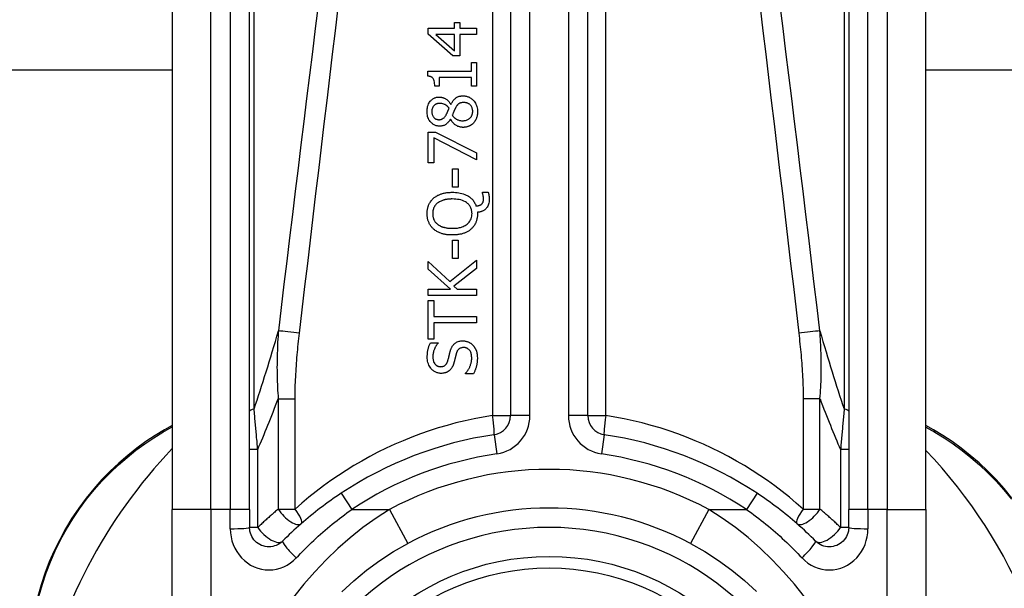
# Model space of a CAD drawing. Header units: inches. Extents: x 17 to 570, y 51 to 268.
# Tile 144 of 256: x 80.783 to 81.786, y 178.083 to 178.661. Entities that reach past the tile are written whole.
import ezdxf

# ---------------------------------------------------------------- set-up
doc = ezdxf.new("R2010")
doc.units = ezdxf.units.IN
doc.header["$MEASUREMENT"] = 0
doc.layers.add('Visible Edges(ANSI)', color=7, linetype='Continuous', lineweight=25)
doc.layers.add('Visible Tangent Edges(ANSI)', color=7, linetype='Continuous', lineweight=25)

msp = doc.modelspace()

# ---------------------------------------------------------------- linework, layer by layer
at = {"layer": 'Visible Edges(ANSI)'}
for p, q in [((81.2827, 178.9103), (81.2827, 178.2583)), ((81.3614, 178.2583), (81.3614, 178.9103)), ((80.9382, 178.8119), (80.9382, 178.1628)), ((81.0169, 178.1628), (81.0169, 178.8119)), ((81.6272, 178.8119), (81.6272, 178.1628)), ((81.7059, 178.1628), (81.7059, 178.8119)), ((81.1988, 178.6466), (81.1988, 178.6526)), ((81.1988, 178.6526), (81.2258, 178.6526)), ((81.2258, 178.6526), (81.2258, 178.6585)), ((81.2258, 178.6585), (81.2311, 178.6585)), ((81.2311, 178.6585), (81.2311, 178.6526)), ((81.2311, 178.6526), (81.248, 178.6526)), ((81.248, 178.6526), (81.248, 178.6463)), ((81.2241, 178.6246), (81.1988, 178.6466)), ((81.2258, 178.6463), (81.2066, 178.6463)), ((81.2066, 178.6463), (81.2258, 178.6297)), ((81.2258, 178.6297), (81.2258, 178.6463)), ((81.2311, 178.6463), (81.2311, 178.6246)), ((81.248, 178.6463), (81.2311, 178.6463)), ((81.2311, 178.6246), (81.2241, 178.6246)), ((81.243, 178.609), (81.243, 178.6178)), ((81.243, 178.6178), (81.248, 178.6178)), ((81.248, 178.6178), (81.248, 178.5938)), ((80.9382, 178.6101), (78.0055, 178.6101)), ((81.1986, 178.6039), (81.1986, 178.609)), ((81.1986, 178.609), (81.243, 178.609)), ((81.21, 178.6027), (81.21, 178.5938)), ((81.243, 178.6027), (81.21, 178.6027)), ((81.243, 178.5938), (81.243, 178.6027)), ((106.5897, 178.6101), (81.7059, 178.6101)), ((81.21, 178.5938), (81.2055, 178.5938)), ((81.248, 178.5938), (81.243, 178.5938)), ((81.2218, 178.5751), (81.222, 178.5751)), ((81.2217, 178.5601), (81.2215, 178.5601)), ((81.1988, 178.5157), (81.1988, 178.5469)), ((81.1988, 178.5469), (81.2062, 178.5469)), ((81.2046, 178.5411), (81.2046, 178.5157)), ((81.248, 178.5186), (81.2046, 178.5411)), ((81.2062, 178.5469), (81.248, 178.5257)), ((81.248, 178.5257), (81.248, 178.5186)), ((81.2046, 178.5157), (81.1988, 178.5157)), ((81.2235, 178.4909), (81.2235, 178.5095)), ((81.2235, 178.5095), (81.2295, 178.5095)), ((81.2295, 178.5095), (81.2295, 178.4909)), ((81.2295, 178.4909), (81.2235, 178.4909)), ((81.2541, 178.485), (81.2541, 178.4859)), ((81.2541, 178.4859), (81.26, 178.4859)), ((81.249, 178.4654), (81.249, 178.4639)), ((81.2235, 178.4184), (81.2235, 178.437)), ((81.2235, 178.437), (81.2295, 178.437)), ((81.2295, 178.437), (81.2295, 178.4184)), ((81.1988, 178.4073), (81.1988, 178.4153)), ((81.1988, 178.4153), (81.2208, 178.3949)), ((81.2208, 178.3949), (81.248, 178.4165)), ((81.2295, 178.4184), (81.2235, 178.4184)), ((81.248, 178.4165), (81.248, 178.408)), ((81.2214, 178.3871), (81.1988, 178.4073)), ((81.248, 178.408), (81.2251, 178.39)), ((81.2251, 178.39), (81.2283, 178.3871)), ((81.1988, 178.3806), (81.1988, 178.3871)), ((81.1988, 178.3871), (81.2214, 178.3871)), ((81.248, 178.3806), (81.1988, 178.3806)), ((81.2283, 178.3871), (81.248, 178.3871)), ((81.248, 178.3871), (81.248, 178.3806)), ((81.1988, 178.3361), (81.1988, 178.3756)), ((81.1988, 178.3756), (81.2046, 178.3756)), ((81.2046, 178.3756), (81.2046, 178.3591)), ((81.2046, 178.3591), (81.248, 178.3591)), ((81.2046, 178.3526), (81.2046, 178.3361)), ((81.248, 178.3526), (81.2046, 178.3526)), ((81.248, 178.3591), (81.248, 178.3526)), ((81.2046, 178.3361), (81.1988, 178.3361)), ((81.2011, 178.3325), (81.2089, 178.3325)), ((81.2089, 178.3325), (81.2089, 178.332)), ((81.2368, 178.301), (81.2368, 178.3014)), ((81.245, 178.301), (81.2368, 178.301)), ((80.9382, 178.2484), (80.9302, 178.2438)), ((81.7136, 178.2438), (81.7059, 178.2482)), ((80.9382, 177.9256), (80.9382, 178.1628)), ((81.0169, 178.1628), (81.0169, 178.1444)), ((81.6272, 178.1444), (81.6272, 178.1628)), ((81.7059, 178.1628), (81.7059, 177.9256))]:
    msp.add_line(p, q, dxfattribs=at)
at = {"layer": 'Visible Edges(ANSI)', "flags": 128}
for points in [[(81.2055, 178.5938), (81.2055, 178.5951), (81.2054, 178.5965), (81.2052, 178.5978), (81.2049, 178.5991), (81.2046, 178.6002), (81.2042, 178.601), (81.2038, 178.6016), (81.2036, 178.6019), (81.2033, 178.6021), (81.2031, 178.6024), (81.2028, 178.6026), (81.2026, 178.6028), (81.2023, 178.6029), (81.202, 178.6031), (81.2016, 178.6033), (81.2013, 178.6034), (81.201, 178.6035), (81.2007, 178.6036), (81.2003, 178.6037), (81.2, 178.6038), (81.1997, 178.6038), (81.1993, 178.6039), (81.199, 178.6039), (81.1986, 178.6039)], [(81.1977, 178.5678), (81.1977, 178.5692), (81.1978, 178.5705), (81.198, 178.5718), (81.1983, 178.5731), (81.1987, 178.5744), (81.1992, 178.5756), (81.1998, 178.5766), (81.2003, 178.5775), (81.2009, 178.5783), (81.2014, 178.5789), (81.2019, 178.5794), (81.2025, 178.5799), (81.203, 178.5803), (81.2036, 178.5807), (81.2041, 178.5811), (81.2048, 178.5814), (81.2054, 178.5817), (81.206, 178.582), (81.2067, 178.5822), (81.2074, 178.5824), (81.2081, 178.5825), (81.2088, 178.5826), (81.2095, 178.5826), (81.2102, 178.5826)], [(81.2102, 178.5826), (81.2106, 178.5826), (81.2111, 178.5826), (81.2115, 178.5826), (81.212, 178.5825), (81.2124, 178.5824), (81.2129, 178.5823), (81.2133, 178.5822), (81.2137, 178.5821), (81.2141, 178.5819), (81.2146, 178.5818), (81.215, 178.5816), (81.2155, 178.5814), (81.216, 178.5811), (81.2166, 178.5808), (81.2172, 178.5804), (81.2178, 178.58), (81.2184, 178.5795), (81.219, 178.579), (81.2195, 178.5784), (81.2201, 178.5778), (81.2205, 178.5772), (81.221, 178.5765), (81.2214, 178.5759), (81.2218, 178.5751)], [(81.222, 178.5751), (81.2223, 178.5758), (81.2227, 178.5765), (81.2231, 178.5772), (81.2235, 178.5779), (81.2239, 178.5785), (81.2244, 178.5791), (81.2249, 178.5797), (81.2254, 178.5803), (81.2259, 178.5808), (81.2265, 178.5813), (81.227, 178.5818), (81.2276, 178.5821), (81.2281, 178.5825), (81.2286, 178.5827), (81.2292, 178.583), (81.2297, 178.5832), (81.2303, 178.5834), (81.2308, 178.5835), (81.2314, 178.5836), (81.232, 178.5837), (81.2325, 178.5838), (81.2331, 178.5838), (81.2337, 178.5839), (81.2343, 178.5839)], [(81.2343, 178.5839), (81.2351, 178.5839), (81.236, 178.5838), (81.2368, 178.5837), (81.2377, 178.5835), (81.2385, 178.5833), (81.2393, 178.583), (81.2401, 178.5827), (81.2409, 178.5823), (81.2417, 178.5819), (81.2424, 178.5814), (81.2431, 178.5809), (81.2437, 178.5804), (81.2444, 178.5798), (81.245, 178.5791), (81.2457, 178.5783), (81.2463, 178.5775), (81.2469, 178.5765), (81.2475, 178.5754), (81.248, 178.5742), (81.2484, 178.573), (81.2487, 178.5717), (81.249, 178.5704), (81.2491, 178.5691), (81.2491, 178.5678)], [(81.2103, 178.5762), (81.2099, 178.5762), (81.2095, 178.5761), (81.2091, 178.5761), (81.2087, 178.576), (81.2083, 178.576), (81.2079, 178.5759), (81.2076, 178.5758), (81.2072, 178.5756), (81.2068, 178.5755), (81.2065, 178.5753), (81.2062, 178.5751), (81.2058, 178.5749), (81.2055, 178.5746), (81.2052, 178.5744), (81.2049, 178.5741), (81.2046, 178.5738), (81.2043, 178.5734), (81.2039, 178.5729), (81.2035, 178.5722), (81.2031, 178.5714), (81.2028, 178.5705), (81.2027, 178.5696), (81.2026, 178.5687), (81.2025, 178.5678)], [(81.2201, 178.5713), (81.2199, 178.5715), (81.2198, 178.5717), (81.2196, 178.572), (81.2194, 178.5722), (81.2192, 178.5724), (81.219, 178.5726), (81.2188, 178.5728), (81.2186, 178.573), (81.2184, 178.5732), (81.2182, 178.5734), (81.218, 178.5736), (81.2177, 178.5738), (81.2175, 178.574), (81.2173, 178.5742), (81.2171, 178.5743), (81.2168, 178.5745), (81.2166, 178.5747), (81.2162, 178.5749), (81.2156, 178.5752), (81.2148, 178.5755), (81.2138, 178.5758), (81.2126, 178.576), (81.2115, 178.5761), (81.2103, 178.5762)], [(81.2171, 178.5643), (81.2171, 178.5645), (81.2172, 178.5646), (81.2173, 178.5648), (81.2174, 178.565), (81.2175, 178.5652), (81.2176, 178.5655), (81.2178, 178.5657), (81.2179, 178.566), (81.218, 178.5662), (81.2182, 178.5665), (81.2183, 178.5668), (81.2185, 178.5671), (81.2186, 178.5675), (81.2188, 178.5678), (81.2189, 178.5681), (81.219, 178.5685), (81.2192, 178.5688), (81.2193, 178.5692), (81.2195, 178.5695), (81.2196, 178.5699), (81.2198, 178.5702), (81.2199, 178.5706), (81.22, 178.5709), (81.2201, 178.5713)], [(81.2265, 178.5713), (81.2264, 178.5712), (81.2263, 178.571), (81.2262, 178.5708), (81.2261, 178.5707), (81.226, 178.5705), (81.2259, 178.5703), (81.2259, 178.5701), (81.2258, 178.5699), (81.2257, 178.5697), (81.2256, 178.5695), (81.2255, 178.5692), (81.2254, 178.5689), (81.2252, 178.5687), (81.2251, 178.5684), (81.225, 178.5681), (81.2249, 178.5677), (81.2247, 178.5674), (81.2246, 178.567), (81.2244, 178.5666), (81.2242, 178.5661), (81.224, 178.5657), (81.2238, 178.5652), (81.2236, 178.5646), (81.2234, 178.5641)], [(81.2349, 178.5771), (81.2344, 178.5771), (81.2339, 178.5771), (81.2333, 178.577), (81.2328, 178.5769), (81.2323, 178.5768), (81.2318, 178.5767), (81.2313, 178.5765), (81.2308, 178.5763), (81.2304, 178.5761), (81.23, 178.5759), (81.2297, 178.5756), (81.2294, 178.5754), (81.2291, 178.5751), (81.2288, 178.5748), (81.2286, 178.5745), (81.2283, 178.5742), (81.2281, 178.5739), (81.2278, 178.5735), (81.2276, 178.5732), (81.2273, 178.5728), (81.2271, 178.5725), (81.2269, 178.5721), (81.2267, 178.5717), (81.2265, 178.5713)], [(81.2442, 178.5679), (81.2442, 178.5687), (81.2441, 178.5695), (81.244, 178.5703), (81.2438, 178.571), (81.2436, 178.5717), (81.2432, 178.5724), (81.2429, 178.5731), (81.2425, 178.5736), (81.2422, 178.5741), (81.2418, 178.5745), (81.2414, 178.5749), (81.241, 178.5752), (81.2405, 178.5756), (81.2401, 178.5758), (81.2396, 178.5761), (81.2391, 178.5763), (81.2386, 178.5765), (81.2381, 178.5767), (81.2376, 178.5768), (81.2371, 178.5769), (81.2365, 178.577), (81.236, 178.5771), (81.2355, 178.5771), (81.2349, 178.5771)], [(81.2106, 178.553), (81.2099, 178.553), (81.2091, 178.5531), (81.2084, 178.5532), (81.2077, 178.5533), (81.207, 178.5535), (81.2063, 178.5538), (81.2056, 178.554), (81.2049, 178.5544), (81.2043, 178.5547), (81.2036, 178.5551), (81.2031, 178.5556), (81.2025, 178.5561), (81.2019, 178.5566), (81.2014, 178.5572), (81.2008, 178.5579), (81.2002, 178.5587), (81.1996, 178.5596), (81.1991, 178.5607), (81.1986, 178.5618), (81.1983, 178.563), (81.198, 178.5642), (81.1978, 178.5654), (81.1977, 178.5666), (81.1977, 178.5678)], [(81.2025, 178.5678), (81.2026, 178.567), (81.2026, 178.5663), (81.2028, 178.5655), (81.2029, 178.5648), (81.2032, 178.5641), (81.2035, 178.5634), (81.2038, 178.5628), (81.2042, 178.5624), (81.2045, 178.5619), (81.2048, 178.5616), (81.2051, 178.5613), (81.2054, 178.5611), (81.2057, 178.5608), (81.206, 178.5606), (81.2064, 178.5604), (81.2067, 178.5602), (81.2071, 178.5601), (81.2075, 178.56), (81.2079, 178.5599), (81.2083, 178.5598), (81.2087, 178.5597), (81.2091, 178.5597), (81.2095, 178.5596), (81.2099, 178.5596)], [(81.2099, 178.5596), (81.2101, 178.5596), (81.2104, 178.5596), (81.2107, 178.5597), (81.2109, 178.5597), (81.2112, 178.5597), (81.2114, 178.5598), (81.2117, 178.5598), (81.2119, 178.5599), (81.2122, 178.5599), (81.2124, 178.56), (81.2127, 178.5601), (81.2129, 178.5602), (81.2132, 178.5603), (81.2135, 178.5605), (81.2139, 178.5607), (81.2142, 178.561), (81.2146, 178.5613), (81.215, 178.5616), (81.2154, 178.562), (81.2158, 178.5625), (81.2161, 178.5629), (81.2165, 178.5634), (81.2168, 178.5639), (81.2171, 178.5643)], [(81.2234, 178.5641), (81.2236, 178.5637), (81.2239, 178.5634), (81.2241, 178.5631), (81.2244, 178.5627), (81.2247, 178.5624), (81.225, 178.5621), (81.2253, 178.5618), (81.2256, 178.5615), (81.2259, 178.5612), (81.2263, 178.561), (81.2266, 178.5607), (81.227, 178.5605), (81.2273, 178.5602), (81.2278, 178.56), (81.2282, 178.5597), (81.2288, 178.5595), (81.2293, 178.5593), (81.2299, 178.5591), (81.2306, 178.5589), (81.2312, 178.5587), (81.2319, 178.5586), (81.2326, 178.5585), (81.2332, 178.5585), (81.2339, 178.5585)], [(81.2339, 178.5585), (81.2347, 178.5585), (81.2355, 178.5586), (81.2363, 178.5587), (81.237, 178.5588), (81.2378, 178.5591), (81.2385, 178.5594), (81.2392, 178.5597), (81.2398, 178.56), (81.2404, 178.5604), (81.2409, 178.5608), (81.2414, 178.5612), (81.2418, 178.5617), (81.2422, 178.5621), (81.2425, 178.5625), (81.2428, 178.563), (81.2431, 178.5635), (81.2434, 178.564), (81.2436, 178.5645), (81.2438, 178.5651), (81.244, 178.5656), (81.2441, 178.5662), (81.2441, 178.5668), (81.2442, 178.5673), (81.2442, 178.5679)], [(81.2491, 178.5678), (81.2491, 178.5674), (81.2491, 178.567), (81.2491, 178.5665), (81.249, 178.5661), (81.249, 178.5657), (81.249, 178.5652), (81.2489, 178.5648), (81.2488, 178.5644), (81.2488, 178.5639), (81.2487, 178.5635), (81.2486, 178.5631), (81.2485, 178.5626), (81.2484, 178.5622), (81.2482, 178.5618), (81.2481, 178.5614), (81.2479, 178.561), (81.2477, 178.5605), (81.2475, 178.5599), (81.2472, 178.5593), (81.2468, 178.5586), (81.2464, 178.5579), (81.2459, 178.5573), (81.2454, 178.5566), (81.2449, 178.556)], [(81.2215, 178.5601), (81.2213, 178.5597), (81.221, 178.5593), (81.2208, 178.5589), (81.2205, 178.5585), (81.2202, 178.5581), (81.2199, 178.5577), (81.2196, 178.5573), (81.2193, 178.557), (81.219, 178.5566), (81.2186, 178.5562), (81.2183, 178.5559), (81.2179, 178.5556), (81.2176, 178.5553), (81.2172, 178.555), (81.2167, 178.5547), (81.2163, 178.5544), (81.2157, 178.5541), (81.2151, 178.5538), (81.2144, 178.5536), (81.2137, 178.5533), (81.2129, 178.5532), (81.2122, 178.5531), (81.2114, 178.553), (81.2106, 178.553)], [(81.2344, 178.5518), (81.2339, 178.5518), (81.2333, 178.5519), (81.2328, 178.5519), (81.2323, 178.552), (81.2318, 178.5521), (81.2312, 178.5522), (81.2307, 178.5523), (81.2302, 178.5525), (81.2297, 178.5526), (81.2292, 178.5528), (81.2287, 178.553), (81.2282, 178.5533), (81.2276, 178.5536), (81.227, 178.554), (81.2264, 178.5544), (81.2258, 178.5548), (81.2252, 178.5554), (81.2246, 178.5559), (81.224, 178.5566), (81.2235, 178.5572), (81.223, 178.5579), (81.2225, 178.5586), (81.2221, 178.5594), (81.2217, 178.5601)], [(81.2449, 178.556), (81.2446, 178.5557), (81.2443, 178.5555), (81.244, 178.5552), (81.2437, 178.5549), (81.2434, 178.5547), (81.243, 178.5544), (81.2427, 178.5542), (81.2423, 178.554), (81.242, 178.5538), (81.2416, 178.5536), (81.2413, 178.5534), (81.2409, 178.5532), (81.2405, 178.553), (81.2401, 178.5529), (81.2397, 178.5527), (81.2392, 178.5525), (81.2387, 178.5524), (81.2381, 178.5522), (81.2375, 178.5521), (81.2369, 178.552), (81.2363, 178.5519), (81.2356, 178.5519), (81.235, 178.5518), (81.2344, 178.5518)], [(81.2044, 178.4798), (81.205, 178.4803), (81.2056, 178.4807), (81.2062, 178.4811), (81.2068, 178.4815), (81.2074, 178.4819), (81.208, 178.4822), (81.2086, 178.4826), (81.2093, 178.4829), (81.2099, 178.4832), (81.2106, 178.4835), (81.2113, 178.4837), (81.212, 178.484), (81.2127, 178.4842), (81.2135, 178.4844), (81.2143, 178.4847), (81.2151, 178.4849), (81.216, 178.485), (81.2169, 178.4852), (81.2179, 178.4853), (81.2189, 178.4855), (81.22, 178.4856), (81.2211, 178.4856), (81.2222, 178.4857), (81.2234, 178.4857)], [(81.2234, 178.4857), (81.225, 178.4857), (81.2266, 178.4856), (81.2283, 178.4854), (81.2299, 178.4852), (81.2314, 178.4849), (81.233, 178.4845), (81.2346, 178.4841), (81.2361, 178.4835), (81.2375, 178.4829), (81.2387, 178.4823), (81.2399, 178.4816), (81.2409, 178.4809), (81.2418, 178.4802), (81.2426, 178.4795), (81.2433, 178.4789), (81.2439, 178.4782), (81.2445, 178.4775), (81.2451, 178.4767), (81.2456, 178.4759), (81.2461, 178.4751), (81.2465, 178.4743), (81.247, 178.4735), (81.2473, 178.4726), (81.2476, 178.4717)], [(81.2553, 178.4793), (81.2553, 178.4794), (81.2552, 178.4796), (81.2552, 178.4798), (81.2552, 178.48), (81.2552, 178.4801), (81.2552, 178.4803), (81.2552, 178.4805), (81.2552, 178.4806), (81.2551, 178.4808), (81.2551, 178.481), (81.2551, 178.4812), (81.2551, 178.4813), (81.255, 178.4815), (81.255, 178.4817), (81.255, 178.4818), (81.2549, 178.482), (81.2549, 178.4822), (81.2548, 178.4823), (81.2548, 178.4826), (81.2547, 178.4829), (81.2546, 178.4834), (81.2544, 178.484), (81.2543, 178.4845), (81.2541, 178.485)], [(81.26, 178.4859), (81.2601, 178.4855), (81.2602, 178.4851), (81.2603, 178.4847), (81.2604, 178.4843), (81.2604, 178.4839), (81.2605, 178.4836), (81.2606, 178.4832), (81.2606, 178.4829), (81.2607, 178.4826), (81.2607, 178.4823), (81.2607, 178.482), (81.2608, 178.4817), (81.2608, 178.4814), (81.2608, 178.4811), (81.2609, 178.4808), (81.2609, 178.4805), (81.2609, 178.4802), (81.2609, 178.4799), (81.2609, 178.4796), (81.2609, 178.4794), (81.2609, 178.4791), (81.261, 178.4788), (81.261, 178.4785), (81.261, 178.4782)], [(81.1977, 178.4639), (81.1978, 178.4646), (81.1978, 178.4652), (81.1978, 178.4658), (81.1979, 178.4665), (81.1979, 178.4671), (81.198, 178.4677), (81.1981, 178.4683), (81.1982, 178.4689), (81.1984, 178.4696), (81.1985, 178.4702), (81.1987, 178.4708), (81.1989, 178.4714), (81.1991, 178.472), (81.1993, 178.4726), (81.1996, 178.4732), (81.1999, 178.4739), (81.2003, 178.4746), (81.2007, 178.4753), (81.2012, 178.4761), (81.2018, 178.4769), (81.2024, 178.4777), (81.203, 178.4784), (81.2037, 178.4791), (81.2044, 178.4798)], [(81.2085, 178.4748), (81.2081, 178.4745), (81.2077, 178.4742), (81.2073, 178.4738), (81.207, 178.4735), (81.2066, 178.4731), (81.2063, 178.4727), (81.206, 178.4723), (81.2057, 178.4719), (81.2054, 178.4714), (81.2051, 178.471), (81.2049, 178.4705), (81.2046, 178.4701), (81.2044, 178.4696), (81.2043, 178.4691), (81.2041, 178.4686), (81.2039, 178.4681), (81.2038, 178.4676), (81.2037, 178.4671), (81.2036, 178.4666), (81.2035, 178.466), (81.2035, 178.4655), (81.2034, 178.465), (81.2034, 178.4645), (81.2034, 178.464)], [(81.2234, 178.4789), (81.2229, 178.4789), (81.2223, 178.4789), (81.2218, 178.4788), (81.2212, 178.4788), (81.2207, 178.4788), (81.2201, 178.4787), (81.2196, 178.4787), (81.219, 178.4786), (81.2184, 178.4786), (81.2179, 178.4785), (81.2173, 178.4784), (81.2168, 178.4783), (81.2163, 178.4782), (81.2157, 178.4781), (81.2152, 178.4779), (81.2147, 178.4778), (81.2141, 178.4776), (81.2134, 178.4774), (81.2126, 178.4771), (81.2119, 178.4768), (81.211, 178.4764), (81.2102, 178.476), (81.2093, 178.4754), (81.2085, 178.4748)], [(81.2435, 178.464), (81.2434, 178.4648), (81.2434, 178.4656), (81.2433, 178.4665), (81.2431, 178.4673), (81.2429, 178.4681), (81.2427, 178.4689), (81.2423, 178.4697), (81.242, 178.4704), (81.2416, 178.4712), (81.2411, 178.4718), (81.2406, 178.4725), (81.2401, 178.4731), (81.2395, 178.4738), (81.2388, 178.4744), (81.2378, 178.4752), (81.2367, 178.4759), (81.2352, 178.4767), (81.2337, 178.4773), (81.232, 178.4779), (81.2303, 178.4783), (81.2286, 178.4785), (81.2269, 178.4787), (81.2252, 178.4788), (81.2234, 178.4789)], [(81.2476, 178.4717), (81.2478, 178.4718), (81.248, 178.4718), (81.2483, 178.4718), (81.2485, 178.4718), (81.2487, 178.4719), (81.2489, 178.4719), (81.2491, 178.4719), (81.2493, 178.472), (81.2495, 178.472), (81.2497, 178.472), (81.2499, 178.4721), (81.2501, 178.4721), (81.2503, 178.4722), (81.2505, 178.4722), (81.2507, 178.4723), (81.2509, 178.4724), (81.2511, 178.4724), (81.2514, 178.4725), (81.2517, 178.4726), (81.252, 178.4728), (81.2523, 178.4729), (81.2526, 178.4731), (81.253, 178.4734), (81.2533, 178.4736)], [(81.261, 178.4782), (81.2609, 178.477), (81.2608, 178.4759), (81.2606, 178.4747), (81.2603, 178.4736), (81.2599, 178.4725), (81.2595, 178.4715), (81.259, 178.4706), (81.2584, 178.4699), (81.2579, 178.4693), (81.2574, 178.4688), (81.257, 178.4683), (81.2565, 178.4679), (81.2559, 178.4675), (81.2554, 178.4672), (81.2548, 178.4668), (81.2542, 178.4666), (81.2536, 178.4663), (81.253, 178.4661), (81.2523, 178.4659), (81.2517, 178.4658), (81.251, 178.4656), (81.2504, 178.4656), (81.2497, 178.4655), (81.249, 178.4654)], [(81.2533, 178.4736), (81.2534, 178.4738), (81.2536, 178.4739), (81.2537, 178.4741), (81.2539, 178.4743), (81.254, 178.4744), (81.2542, 178.4746), (81.2543, 178.4748), (81.2544, 178.475), (81.2545, 178.4752), (81.2546, 178.4754), (81.2547, 178.4756), (81.2548, 178.4759), (81.2549, 178.4761), (81.255, 178.4763), (81.255, 178.4766), (81.2551, 178.4769), (81.2551, 178.4772), (81.2552, 178.4775), (81.2552, 178.4778), (81.2552, 178.4781), (81.2552, 178.4784), (81.2552, 178.4787), (81.2553, 178.479), (81.2553, 178.4793)], [(81.2044, 178.4481), (81.2039, 178.4486), (81.2034, 178.4491), (81.2029, 178.4496), (81.2024, 178.4502), (81.2019, 178.4507), (81.2015, 178.4513), (81.2011, 178.4519), (81.2007, 178.4525), (81.2003, 178.4532), (81.2, 178.4538), (81.1997, 178.4545), (81.1994, 178.4552), (81.1991, 178.4559), (81.1988, 178.4566), (81.1986, 178.4573), (81.1984, 178.458), (81.1983, 178.4587), (81.1981, 178.4595), (81.198, 178.4602), (81.1979, 178.4609), (81.1978, 178.4617), (81.1978, 178.4624), (81.1978, 178.4632), (81.1977, 178.4639)], [(81.2034, 178.464), (81.2034, 178.4635), (81.2034, 178.4631), (81.2035, 178.4626), (81.2035, 178.4622), (81.2035, 178.4618), (81.2036, 178.4613), (81.2037, 178.4609), (81.2038, 178.4604), (81.2039, 178.46), (81.204, 178.4596), (81.2041, 178.4592), (81.2042, 178.4588), (81.2044, 178.4583), (81.2046, 178.4579), (81.2048, 178.4575), (81.205, 178.457), (81.2053, 178.4565), (81.2057, 178.456), (81.2061, 178.4554), (81.2065, 178.4549), (81.207, 178.4544), (81.2075, 178.4539), (81.208, 178.4535), (81.2085, 178.453)], [(81.2234, 178.449), (81.2244, 178.449), (81.2255, 178.449), (81.2265, 178.4491), (81.2275, 178.4492), (81.2286, 178.4493), (81.2296, 178.4495), (81.2306, 178.4497), (81.2316, 178.4499), (81.2326, 178.4502), (81.2336, 178.4505), (81.2345, 178.4509), (81.2355, 178.4514), (81.2366, 178.4519), (81.2376, 178.4526), (81.2386, 178.4533), (81.2396, 178.4543), (81.2405, 178.4552), (81.2413, 178.4563), (81.242, 178.4575), (81.2425, 178.4587), (81.2429, 178.46), (81.2432, 178.4613), (81.2434, 178.4626), (81.2435, 178.464)], [(81.249, 178.4639), (81.249, 178.4632), (81.249, 178.4624), (81.2489, 178.4617), (81.2489, 178.461), (81.2488, 178.4602), (81.2487, 178.4595), (81.2485, 178.4588), (81.2484, 178.4581), (81.2482, 178.4573), (81.248, 178.4566), (81.2477, 178.4559), (81.2475, 178.4552), (81.2472, 178.4546), (81.2469, 178.4539), (81.2465, 178.4532), (81.2462, 178.4526), (81.2458, 178.4519), (81.2453, 178.4513), (81.2449, 178.4507), (81.2444, 178.4502), (81.2439, 178.4496), (81.2434, 178.4491), (81.2429, 178.4485), (81.2423, 178.448)], [(81.2085, 178.453), (81.2089, 178.4527), (81.2093, 178.4524), (81.2098, 178.4522), (81.2102, 178.4519), (81.2106, 178.4517), (81.2111, 178.4514), (81.2115, 178.4512), (81.212, 178.451), (81.2124, 178.4508), (81.2129, 178.4506), (81.2134, 178.4505), (81.2139, 178.4503), (81.2144, 178.4502), (81.215, 178.45), (81.2156, 178.4498), (81.2163, 178.4497), (81.217, 178.4495), (81.2177, 178.4494), (81.2186, 178.4493), (81.2194, 178.4492), (81.2203, 178.4491), (81.2213, 178.4491), (81.2223, 178.449), (81.2234, 178.449)], [(81.2234, 178.4422), (81.2226, 178.4422), (81.2218, 178.4422), (81.221, 178.4422), (81.2202, 178.4423), (81.2194, 178.4424), (81.2186, 178.4424), (81.2178, 178.4425), (81.217, 178.4427), (81.2162, 178.4428), (81.2154, 178.4429), (81.2146, 178.4431), (81.2139, 178.4433), (81.2131, 178.4435), (81.2123, 178.4438), (81.2116, 178.444), (81.2108, 178.4443), (81.21, 178.4447), (81.2092, 178.445), (81.2084, 178.4454), (81.2076, 178.4459), (81.2068, 178.4464), (81.206, 178.4469), (81.2052, 178.4475), (81.2044, 178.4481)], [(81.2423, 178.448), (81.2417, 178.4475), (81.2411, 178.4471), (81.2405, 178.4466), (81.2399, 178.4462), (81.2392, 178.4458), (81.2385, 178.4455), (81.2378, 178.4451), (81.2371, 178.4448), (81.2364, 178.4445), (81.2357, 178.4442), (81.235, 178.4439), (81.2342, 178.4437), (81.2334, 178.4434), (81.2326, 178.4432), (81.2318, 178.443), (81.231, 178.4429), (81.2301, 178.4427), (81.2292, 178.4426), (81.2283, 178.4425), (81.2274, 178.4424), (81.2265, 178.4423), (81.2255, 178.4422), (81.2245, 178.4422), (81.2234, 178.4422)], [(81.1979, 178.3179), (81.1979, 178.3184), (81.1979, 178.319), (81.1979, 178.3196), (81.198, 178.3201), (81.198, 178.3207), (81.1981, 178.3213), (81.1981, 178.3218), (81.1982, 178.3224), (81.1982, 178.323), (81.1983, 178.3235), (81.1984, 178.3241), (81.1985, 178.3247), (81.1986, 178.3252), (81.1987, 178.3258), (81.1989, 178.3263), (81.199, 178.3269), (81.1992, 178.3276), (81.1994, 178.3282), (81.1996, 178.3289), (81.1999, 178.3296), (81.2001, 178.3303), (81.2004, 178.331), (81.2007, 178.3318), (81.2011, 178.3325)], [(81.2089, 178.332), (81.2086, 178.3317), (81.2083, 178.3313), (81.208, 178.3309), (81.2077, 178.3305), (81.2074, 178.3301), (81.2071, 178.3297), (81.2069, 178.3293), (81.2066, 178.3289), (81.2064, 178.3285), (81.2061, 178.328), (81.2059, 178.3276), (81.2057, 178.3272), (81.2055, 178.3267), (81.2053, 178.3263), (81.2051, 178.3258), (81.2048, 178.3252), (81.2046, 178.3245), (81.2044, 178.3238), (81.2041, 178.323), (81.2039, 178.322), (81.2038, 178.3211), (81.2037, 178.3202), (81.2036, 178.3193), (81.2036, 178.3183)], [(81.2216, 178.3247), (81.2217, 178.3252), (81.2219, 178.3257), (81.2221, 178.3262), (81.2223, 178.3267), (81.2225, 178.3272), (81.2228, 178.3277), (81.223, 178.3282), (81.2233, 178.3287), (81.2236, 178.3292), (81.2239, 178.3296), (81.2242, 178.3301), (81.2246, 178.3305), (81.2251, 178.331), (81.2256, 178.3315), (81.2262, 178.332), (81.2269, 178.3325), (81.2277, 178.333), (81.2285, 178.3334), (81.2294, 178.3337), (81.2303, 178.334), (81.2312, 178.3342), (81.2321, 178.3343), (81.233, 178.3344), (81.234, 178.3344)], [(81.234, 178.3344), (81.2345, 178.3344), (81.2349, 178.3344), (81.2354, 178.3343), (81.2359, 178.3343), (81.2364, 178.3342), (81.2369, 178.3341), (81.2373, 178.334), (81.2378, 178.3339), (81.2383, 178.3338), (81.2387, 178.3336), (81.2392, 178.3334), (81.2396, 178.3333), (81.2401, 178.3331), (81.2405, 178.3328), (81.241, 178.3326), (81.2414, 178.3324), (81.2418, 178.3321), (81.2422, 178.3319), (81.2426, 178.3316), (81.243, 178.3313), (81.2434, 178.331), (81.2437, 178.3306), (81.2441, 178.3303), (81.2444, 178.33)], [(81.2444, 178.33), (81.2447, 178.3297), (81.2449, 178.3294), (81.2452, 178.329), (81.2454, 178.3287), (81.2457, 178.3284), (81.2459, 178.3281), (81.2461, 178.3278), (81.2463, 178.3274), (81.2465, 178.3271), (81.2467, 178.3267), (81.2469, 178.3264), (81.2471, 178.326), (81.2473, 178.3257), (81.2474, 178.3253), (81.2476, 178.3249), (81.2477, 178.3246), (81.2479, 178.3241), (81.2481, 178.3236), (81.2483, 178.3229), (81.2485, 178.322), (81.2486, 178.321), (81.2488, 178.3199), (81.2488, 178.3186), (81.2489, 178.3171)], [(81.219, 178.3146), (81.2191, 178.315), (81.2192, 178.3155), (81.2193, 178.3159), (81.2194, 178.3164), (81.2195, 178.3168), (81.2197, 178.3173), (81.2198, 178.3177), (81.2199, 178.3181), (81.22, 178.3186), (81.2201, 178.319), (81.2202, 178.3194), (81.2203, 178.3198), (81.2204, 178.3203), (81.2205, 178.3207), (81.2206, 178.3211), (81.2207, 178.3215), (81.2208, 178.3219), (81.2209, 178.3223), (81.221, 178.3227), (81.2211, 178.3231), (81.2212, 178.3235), (81.2213, 178.3239), (81.2214, 178.3243), (81.2216, 178.3247)], [(81.2275, 178.3215), (81.2274, 178.3212), (81.2273, 178.3208), (81.2272, 178.3205), (81.2271, 178.3202), (81.227, 178.3199), (81.2269, 178.3196), (81.2269, 178.3193), (81.2268, 178.319), (81.2267, 178.3188), (81.2267, 178.3185), (81.2266, 178.3182), (81.2265, 178.3179), (81.2264, 178.3176), (81.2264, 178.3173), (81.2263, 178.3169), (81.2262, 178.3166), (81.2261, 178.3162), (81.226, 178.3158), (81.2259, 178.3154), (81.2258, 178.3149), (81.2257, 178.3144), (81.2255, 178.3139), (81.2254, 178.3133), (81.2252, 178.3127)], [(81.235, 178.3276), (81.2344, 178.3276), (81.2338, 178.3275), (81.2332, 178.3274), (81.2326, 178.3273), (81.232, 178.3271), (81.2314, 178.3269), (81.2309, 178.3266), (81.2305, 178.3264), (81.2301, 178.3261), (81.2298, 178.3258), (81.2296, 178.3256), (81.2293, 178.3253), (81.2291, 178.325), (81.2289, 178.3248), (81.2287, 178.3245), (81.2285, 178.3242), (81.2284, 178.3239), (81.2282, 178.3235), (81.2281, 178.3232), (81.2279, 178.3229), (81.2278, 178.3226), (81.2277, 178.3222), (81.2276, 178.3219), (81.2275, 178.3215)], [(81.2432, 178.3166), (81.2432, 178.3175), (81.2431, 178.3184), (81.2431, 178.3193), (81.2429, 178.3202), (81.2427, 178.3211), (81.2425, 178.322), (81.2422, 178.3228), (81.2418, 178.3235), (81.2415, 178.3241), (81.2411, 178.3246), (81.2408, 178.325), (81.2405, 178.3254), (81.2401, 178.3257), (81.2397, 178.3261), (81.2393, 178.3264), (81.2389, 178.3266), (81.2384, 178.3269), (81.238, 178.3271), (81.2375, 178.3272), (81.237, 178.3274), (81.2365, 178.3275), (81.236, 178.3276), (81.2355, 178.3276), (81.235, 178.3276)], [(81.212, 178.3013), (81.2112, 178.3013), (81.2104, 178.3014), (81.2096, 178.3015), (81.2088, 178.3017), (81.2081, 178.3019), (81.2073, 178.3021), (81.2066, 178.3025), (81.2058, 178.3028), (81.2051, 178.3032), (81.2045, 178.3037), (81.2039, 178.3041), (81.2032, 178.3047), (81.2027, 178.3052), (81.202, 178.3059), (81.2014, 178.3067), (81.2007, 178.3076), (81.2001, 178.3086), (81.1995, 178.3098), (81.199, 178.3111), (81.1986, 178.3124), (81.1983, 178.3137), (81.1981, 178.3151), (81.1979, 178.3165), (81.1979, 178.3179)], [(81.2036, 178.3183), (81.2036, 178.3175), (81.2037, 178.3166), (81.2038, 178.3158), (81.2039, 178.3149), (81.2041, 178.3141), (81.2044, 178.3133), (81.2047, 178.3125), (81.2051, 178.3119), (81.2054, 178.3113), (81.2058, 178.3108), (81.2061, 178.3104), (81.2065, 178.3101), (81.2068, 178.3098), (81.2071, 178.3095), (81.2075, 178.3092), (81.2079, 178.309), (81.2083, 178.3088), (81.2087, 178.3086), (81.2091, 178.3085), (81.2095, 178.3084), (81.21, 178.3083), (81.2104, 178.3082), (81.2109, 178.3082), (81.2113, 178.3081)], [(81.2113, 178.3081), (81.2119, 178.3082), (81.2125, 178.3082), (81.2131, 178.3083), (81.2137, 178.3084), (81.2142, 178.3086), (81.2148, 178.3088), (81.2153, 178.3091), (81.2157, 178.3093), (81.2161, 178.3096), (81.2164, 178.3099), (81.2167, 178.3102), (81.2169, 178.3105), (81.2172, 178.3107), (81.2174, 178.3111), (81.2176, 178.3114), (81.2178, 178.3117), (81.218, 178.312), (81.2182, 178.3124), (81.2183, 178.3127), (81.2185, 178.3131), (81.2186, 178.3135), (81.2187, 178.3138), (81.2189, 178.3142), (81.219, 178.3146)], [(81.2252, 178.3127), (81.2251, 178.3124), (81.2251, 178.3121), (81.225, 178.3118), (81.2249, 178.3115), (81.2248, 178.3112), (81.2247, 178.3109), (81.2246, 178.3106), (81.2245, 178.3104), (81.2244, 178.3101), (81.2243, 178.3098), (81.2242, 178.3095), (81.2241, 178.3092), (81.224, 178.309), (81.2238, 178.3087), (81.2237, 178.3084), (81.2236, 178.3082), (81.2234, 178.3079), (81.2232, 178.3075), (81.223, 178.3071), (81.2227, 178.3067), (81.2223, 178.3062), (81.2219, 178.3056), (81.2214, 178.3051), (81.2209, 178.3045)], [(81.2368, 178.3014), (81.2373, 178.3019), (81.2377, 178.3024), (81.2381, 178.3029), (81.2385, 178.3034), (81.2388, 178.3039), (81.2392, 178.3044), (81.2396, 178.3049), (81.2399, 178.3055), (81.2402, 178.306), (81.2405, 178.3066), (81.2408, 178.3071), (81.2411, 178.3077), (81.2413, 178.3083), (81.2416, 178.3089), (81.2418, 178.3095), (81.2421, 178.3102), (81.2423, 178.3109), (81.2425, 178.3116), (81.2427, 178.3124), (81.2429, 178.3132), (81.243, 178.314), (81.2431, 178.3149), (81.2432, 178.3157), (81.2432, 178.3166)], [(81.2489, 178.3171), (81.2489, 178.3164), (81.2489, 178.3157), (81.2488, 178.315), (81.2488, 178.3143), (81.2487, 178.3136), (81.2487, 178.3129), (81.2486, 178.3122), (81.2485, 178.3115), (81.2484, 178.3108), (81.2483, 178.3101), (81.2481, 178.3094), (81.248, 178.3087), (81.2478, 178.308), (81.2476, 178.3074), (81.2474, 178.3067), (81.2471, 178.3061), (81.2469, 178.3054), (81.2467, 178.3048), (81.2464, 178.3041), (81.2462, 178.3035), (81.2459, 178.3028), (81.2456, 178.3022), (81.2453, 178.3016), (81.245, 178.301)], [(81.2209, 178.3045), (81.2207, 178.3043), (81.2204, 178.3041), (81.2202, 178.3039), (81.22, 178.3038), (81.2197, 178.3036), (81.2195, 178.3034), (81.2192, 178.3032), (81.219, 178.3031), (81.2187, 178.3029), (81.2185, 178.3028), (81.2182, 178.3027), (81.2179, 178.3025), (81.2177, 178.3024), (81.2174, 178.3023), (81.2171, 178.3022), (81.2168, 178.3021), (81.2164, 178.3019), (81.216, 178.3018), (81.2155, 178.3017), (81.2149, 178.3016), (81.2143, 178.3015), (81.2136, 178.3014), (81.2128, 178.3013), (81.212, 178.3013)], [(80.9302, 178.2438), (80.9207, 178.2381), (80.9113, 178.2318), (80.9019, 178.225), (80.8928, 178.2178), (80.8838, 178.21), (80.875, 178.2018), (80.8665, 178.1931), (80.8583, 178.1839), (80.8505, 178.1743), (80.843, 178.1642), (80.836, 178.1538), (80.8295, 178.143), (80.8235, 178.132), (80.8179, 178.1207), (80.8129, 178.1093), (80.8085, 178.0976), (80.8046, 178.086), (80.8013, 178.0742)], [(81.7933, 178.1744), (81.7855, 178.184), (81.7773, 178.1932), (81.7688, 178.2018), (81.76, 178.2101), (81.751, 178.2178), (81.7418, 178.225), (81.7325, 178.2318), (81.723, 178.238), (81.7136, 178.2438)], [(81.1102, 178.1792), (81.1075, 178.1774), (81.1049, 178.1756), (81.1022, 178.1738), (81.0996, 178.1719), (81.097, 178.1701), (81.0944, 178.1682), (81.0918, 178.1662), (81.0892, 178.1643), (81.0866, 178.1623), (81.0841, 178.1603), (81.0816, 178.1583), (81.0791, 178.1563), (81.0766, 178.1543), (81.0741, 178.1522), (81.0717, 178.1501), (81.0693, 178.148), (81.0668, 178.1459), (81.0644, 178.1437), (81.0621, 178.1416), (81.0597, 178.1394), (81.0574, 178.1372), (81.0551, 178.135), (81.0528, 178.1327), (81.0505, 178.1305)], [(81.5935, 178.1305), (81.5913, 178.1327), (81.589, 178.135), (81.5867, 178.1372), (81.5843, 178.1394), (81.582, 178.1416), (81.5796, 178.1437), (81.5772, 178.1459), (81.5748, 178.148), (81.5724, 178.1501), (81.5699, 178.1522), (81.5675, 178.1543), (81.565, 178.1563), (81.5625, 178.1583), (81.56, 178.1603), (81.5574, 178.1623), (81.5549, 178.1643), (81.5523, 178.1662), (81.5497, 178.1682), (81.5471, 178.1701), (81.5445, 178.1719), (81.5419, 178.1738), (81.5392, 178.1756), (81.5366, 178.1774), (81.5339, 178.1792)], [(81.0505, 178.1305), (81.0491, 178.1292), (81.0476, 178.128), (81.0459, 178.1271), (81.0441, 178.1262), (81.0423, 178.1256), (81.0405, 178.1251), (81.0385, 178.1248), (81.0366, 178.1247), (81.0347, 178.1248), (81.0328, 178.1251), (81.0309, 178.1256), (81.0291, 178.1262), (81.0273, 178.127), (81.0257, 178.128), (81.0241, 178.1292), (81.0227, 178.1305), (81.0214, 178.1319), (81.0202, 178.1334), (81.0192, 178.1351), (81.0184, 178.1368), (81.0178, 178.1387), (81.0173, 178.1405), (81.017, 178.1425), (81.0169, 178.1444)], [(81.6272, 178.1444), (81.6271, 178.1425), (81.6268, 178.1406), (81.6263, 178.1387), (81.6256, 178.1369), (81.6248, 178.1351), (81.6238, 178.1335), (81.6227, 178.1319), (81.6214, 178.1305), (81.62, 178.1292), (81.6184, 178.1281), (81.6168, 178.1271), (81.615, 178.1262), (81.6132, 178.1256), (81.6113, 178.1251), (81.6094, 178.1248), (81.6075, 178.1247), (81.6056, 178.1248), (81.6036, 178.1251), (81.6018, 178.1255), (81.5999, 178.1262), (81.5982, 178.127), (81.5965, 178.128), (81.595, 178.1292), (81.5935, 178.1305)], [(81.1108, 178.079), (81.1231, 178.0902), (81.136, 178.1008), (81.1495, 178.1107), (81.1635, 178.1198), (81.178, 178.1281)], [(81.4661, 178.1281), (81.4806, 178.1198), (81.4946, 178.1107), (81.5082, 178.1009), (81.5211, 178.0903), (81.5334, 178.0791)]]:
    msp.add_lwpolyline(points, dxfattribs=at)
at = {"layer": 'Visible Edges(ANSI)'}
msp.add_circle((81.322, 177.8591), 0.2559, dxfattribs=at)
for centre, radius, start, end in [((81.263, 178.2583), 0.0197, 278.4133, 0), ((81.3811, 178.2583), 0.0197, 180, 261.5867), ((81.322, 177.8591), 0.3839, 98.4133, 123.4963), ((81.322, 177.8591), 0.3839, 56.5037, 81.5867), ((81.3212, 177.8591), 0.5295, 136.3272, 168.3795), ((81.3212, 177.8591), 0.5295, 1.3331, 43.4046), ((81.322, 177.8591), 0.3051, 61.8328, 118.1672)]:
    msp.add_arc(centre, radius, start, end, dxfattribs=at)
at = {"layer": 'Visible Tangent Edges(ANSI)'}
for p, q in [((81.2644, 178.9103), (81.2644, 178.2583)), ((81.3024, 178.2583), (81.3024, 178.9103)), ((81.3417, 178.9103), (81.3417, 178.2583)), ((81.3797, 178.2583), (81.3797, 178.9103)), ((80.9775, 178.1628), (80.9775, 178.8119)), ((80.9972, 178.8119), (80.9972, 178.1628)), ((81.0215, 178.2651), (81.0215, 178.8142)), ((81.6226, 178.8142), (81.6226, 178.2651)), ((81.6468, 178.1628), (81.6468, 178.8119)), ((81.6665, 178.8119), (81.6665, 178.1628)), ((81.0461, 178.2754), (81.0461, 178.1632)), ((81.0461, 178.2754), (81.0632, 178.2754)), ((81.0632, 178.1632), (81.0632, 178.2754)), ((81.5979, 178.2754), (81.5808, 178.2754)), ((81.5808, 178.2754), (81.5808, 178.1632)), ((81.5979, 178.1632), (81.5979, 178.2754)), ((81.2644, 178.2583), (81.2827, 178.2583)), ((81.3024, 178.2583), (81.2827, 178.2583)), ((81.3614, 178.2583), (81.3417, 178.2583)), ((81.3614, 178.2583), (81.3797, 178.2583)), ((80.9287, 178.2414), (80.9382, 178.247)), ((81.7059, 178.2467), (81.715, 178.2414)), ((81.2659, 178.2388), (81.2687, 178.2194)), ((81.3782, 178.2388), (81.3753, 178.2194)), ((81.0253, 178.2237), (81.0169, 178.2237)), ((81.0253, 178.1444), (81.0253, 178.2237)), ((81.6272, 178.2237), (81.6188, 178.2237)), ((81.6188, 178.2237), (81.6188, 178.1444)), ((81.1102, 178.1792), (81.1211, 178.1628)), ((81.5339, 178.1792), (81.523, 178.1628)), ((80.9775, 178.1628), (80.9382, 178.1628)), ((80.9775, 178.1628), (80.9775, 177.8917)), ((80.9972, 178.1628), (80.9775, 178.1628)), ((81.0169, 178.1628), (80.9972, 178.1628)), ((80.9972, 178.1432), (80.9972, 178.1628)), ((81.0461, 178.1632), (81.0632, 178.1632)), ((81.1211, 178.1628), (81.1594, 178.1628)), ((81.1594, 178.1628), (81.178, 178.1281)), ((81.4846, 178.1628), (81.4661, 178.1281)), ((81.4846, 178.1628), (81.523, 178.1628)), ((81.5808, 178.1632), (81.5979, 178.1632)), ((81.6468, 178.1628), (81.6272, 178.1628)), ((81.6468, 178.1628), (81.6468, 178.1432)), ((81.6665, 178.1628), (81.6468, 178.1628)), ((81.6665, 178.1628), (81.7059, 178.1628)), ((81.6665, 177.8917), (81.6665, 178.1628)), ((81.0253, 178.1444), (81.0169, 178.1444)), ((81.6272, 178.1444), (81.6188, 178.1444))]:
    msp.add_line(p, q, dxfattribs=at)
at = {"layer": 'Visible Tangent Edges(ANSI)', "flags": 128}
for points in [[(81.0868, 178.676), (81.0838, 178.6523), (81.0809, 178.6287), (81.0779, 178.605), (81.075, 178.5813), (81.0721, 178.5577), (81.0692, 178.534), (81.0663, 178.5103), (81.0634, 178.4867), (81.0605, 178.463), (81.0576, 178.4393), (81.0548, 178.4157), (81.0519, 178.392), (81.0491, 178.3683), (81.0462, 178.3447)], [(81.0677, 178.3423), (81.0705, 178.366), (81.0733, 178.3897), (81.0761, 178.4133), (81.0789, 178.437), (81.0816, 178.4607), (81.0845, 178.4844), (81.0873, 178.508), (81.0901, 178.5317), (81.0929, 178.5554), (81.0958, 178.579), (81.0986, 178.6027), (81.1015, 178.6263), (81.1043, 178.65), (81.1072, 178.6737)], [(81.5369, 178.6737), (81.5397, 178.65), (81.5426, 178.6263), (81.5455, 178.6027), (81.5483, 178.579), (81.5511, 178.5554), (81.554, 178.5317), (81.5568, 178.508), (81.5596, 178.4844), (81.5624, 178.4607), (81.5652, 178.437), (81.568, 178.4133), (81.5708, 178.3897), (81.5736, 178.366), (81.5763, 178.3423)], [(81.5978, 178.3447), (81.595, 178.3683), (81.5921, 178.392), (81.5893, 178.4157), (81.5864, 178.4393), (81.5836, 178.463), (81.5807, 178.4867), (81.5778, 178.5103), (81.5749, 178.534), (81.572, 178.5577), (81.5691, 178.5813), (81.5661, 178.605), (81.5632, 178.6287), (81.5603, 178.6523), (81.5573, 178.676)], [(81.0462, 178.3447), (81.046, 178.3418), (81.0459, 178.339), (81.0457, 178.3361), (81.0455, 178.3332), (81.0454, 178.3304), (81.0453, 178.3275), (81.0452, 178.3247), (81.0451, 178.3218), (81.045, 178.3189), (81.0449, 178.316), (81.0449, 178.3132), (81.0449, 178.3103), (81.0448, 178.3074), (81.0449, 178.3045), (81.0449, 178.3016), (81.0449, 178.2987), (81.045, 178.2958), (81.0451, 178.2929), (81.0452, 178.29), (81.0453, 178.2871), (81.0455, 178.2841), (81.0457, 178.2812), (81.0459, 178.2783), (81.0461, 178.2754)], [(81.0632, 178.2754), (81.0633, 178.2782), (81.0633, 178.281), (81.0633, 178.2838), (81.0634, 178.2866), (81.0635, 178.2894), (81.0636, 178.2922), (81.0637, 178.2949), (81.0639, 178.2977), (81.064, 178.3005), (81.0642, 178.3033), (81.0644, 178.3061), (81.0646, 178.3089), (81.0648, 178.3117), (81.065, 178.3145), (81.0652, 178.3173), (81.0654, 178.3201), (81.0657, 178.3229), (81.066, 178.3257), (81.0662, 178.3284), (81.0665, 178.3312), (81.0668, 178.334), (81.0671, 178.3368), (81.0674, 178.3396), (81.0677, 178.3423)], [(81.5763, 178.3423), (81.5766, 178.3396), (81.5769, 178.3368), (81.5772, 178.334), (81.5775, 178.3312), (81.5778, 178.3284), (81.5781, 178.3257), (81.5784, 178.3229), (81.5786, 178.3201), (81.5789, 178.3173), (81.5791, 178.3145), (81.5793, 178.3117), (81.5795, 178.3089), (81.5797, 178.3061), (81.5799, 178.3033), (81.5801, 178.3005), (81.5802, 178.2977), (81.5803, 178.2949), (81.5805, 178.2922), (81.5806, 178.2894), (81.5807, 178.2866), (81.5807, 178.2838), (81.5808, 178.281), (81.5808, 178.2782), (81.5808, 178.2754)], [(81.5979, 178.2754), (81.5982, 178.2783), (81.5984, 178.2812), (81.5986, 178.2841), (81.5987, 178.2871), (81.5989, 178.29), (81.599, 178.2929), (81.5991, 178.2958), (81.5991, 178.2987), (81.5992, 178.3016), (81.5992, 178.3045), (81.5992, 178.3074), (81.5992, 178.3103), (81.5992, 178.3132), (81.5991, 178.316), (81.5991, 178.3189), (81.599, 178.3218), (81.5989, 178.3247), (81.5988, 178.3275), (81.5987, 178.3304), (81.5985, 178.3332), (81.5984, 178.3361), (81.5982, 178.339), (81.598, 178.3418), (81.5978, 178.3447)], [(81.0253, 178.2237), (81.0251, 178.2255), (81.0249, 178.2272), (81.0248, 178.2289), (81.0246, 178.2307), (81.0245, 178.2324), (81.0243, 178.2341), (81.0241, 178.2359), (81.024, 178.2376), (81.0238, 178.2393), (81.0237, 178.241), (81.0235, 178.2428), (81.0233, 178.2445), (81.0232, 178.2462), (81.023, 178.2479), (81.0229, 178.2497), (81.0227, 178.2514), (81.0226, 178.2531), (81.0224, 178.2548), (81.0223, 178.2565), (81.0221, 178.2582), (81.022, 178.2599), (81.0218, 178.2617), (81.0217, 178.2634), (81.0215, 178.2651)], [(81.6226, 178.2651), (81.6224, 178.2634), (81.6223, 178.2617), (81.6221, 178.2599), (81.622, 178.2582), (81.6218, 178.2565), (81.6217, 178.2548), (81.6215, 178.2531), (81.6213, 178.2514), (81.6212, 178.2497), (81.621, 178.2479), (81.6209, 178.2462), (81.6207, 178.2445), (81.6206, 178.2428), (81.6204, 178.241), (81.6203, 178.2393), (81.6201, 178.2376), (81.6199, 178.2359), (81.6198, 178.2341), (81.6196, 178.2324), (81.6195, 178.2307), (81.6193, 178.2289), (81.6191, 178.2272), (81.619, 178.2255), (81.6188, 178.2237)], [(81.2644, 178.2583), (81.255, 178.2568), (81.2456, 178.255), (81.2364, 178.253), (81.2271, 178.2508), (81.218, 178.2483), (81.2089, 178.2457), (81.1999, 178.2428), (81.1909, 178.2397), (81.1821, 178.2363), (81.1734, 178.2328), (81.1647, 178.2291), (81.1562, 178.2251), (81.1477, 178.221), (81.1394, 178.2167), (81.1312, 178.2121), (81.1231, 178.2074), (81.1152, 178.2025), (81.1074, 178.1974), (81.0997, 178.1921), (81.0921, 178.1867), (81.0847, 178.181), (81.0774, 178.1752), (81.0702, 178.1693), (81.0632, 178.1632)], [(81.5808, 178.1632), (81.5738, 178.1693), (81.5667, 178.1752), (81.5594, 178.181), (81.552, 178.1867), (81.5444, 178.1921), (81.5367, 178.1974), (81.5289, 178.2025), (81.5209, 178.2074), (81.5128, 178.2121), (81.5046, 178.2167), (81.4963, 178.221), (81.4879, 178.2251), (81.4794, 178.2291), (81.4707, 178.2328), (81.462, 178.2363), (81.4531, 178.2397), (81.4442, 178.2428), (81.4352, 178.2457), (81.4261, 178.2483), (81.4169, 178.2508), (81.4077, 178.253), (81.3984, 178.255), (81.3891, 178.2568), (81.3797, 178.2583)], [(80.8027, 178.0752), (80.8059, 178.0867), (80.8097, 178.0981), (80.8141, 178.1095), (80.819, 178.1207), (80.8244, 178.1317), (80.8304, 178.1426), (80.8368, 178.1531), (80.8436, 178.1633), (80.8509, 178.1732), (80.8585, 178.1826), (80.8665, 178.1916), (80.8748, 178.2001), (80.8834, 178.2082), (80.8922, 178.2158), (80.9012, 178.223), (80.9103, 178.2296), (80.9195, 178.2358), (80.9287, 178.2414)], [(81.715, 178.2414), (81.7243, 178.2357), (81.7335, 178.2296), (81.7426, 178.2229), (81.7516, 178.2158), (81.7604, 178.2082), (81.7689, 178.2002), (81.7773, 178.1916), (81.7853, 178.1826), (81.793, 178.1732)], [(81.0461, 178.1632), (81.0452, 178.1624), (81.0443, 178.1616), (81.0434, 178.1609), (81.0426, 178.1601), (81.0417, 178.1593), (81.0408, 178.1586), (81.0399, 178.1578), (81.039, 178.157), (81.0381, 178.1562), (81.0372, 178.1555), (81.0364, 178.1547), (81.0355, 178.1539), (81.0346, 178.1531), (81.0338, 178.1523), (81.0329, 178.1516), (81.032, 178.1508), (81.0312, 178.15), (81.0303, 178.1492), (81.0295, 178.1484), (81.0286, 178.1476), (81.0278, 178.1468), (81.0269, 178.146), (81.0261, 178.1452), (81.0253, 178.1444)], [(81.1594, 178.1628), (81.1457, 178.1539), (81.1324, 178.1443), (81.1194, 178.1339), (81.1069, 178.123), (81.0948, 178.1114), (81.0833, 178.0993), (81.0723, 178.0867), (81.0618, 178.0736)], [(81.0644, 178.1135), (81.0666, 178.1157), (81.0688, 178.118), (81.071, 178.1203), (81.0732, 178.1225), (81.0754, 178.1247), (81.0777, 178.1269), (81.0799, 178.1291), (81.0822, 178.1312), (81.0845, 178.1333), (81.0868, 178.1355), (81.0892, 178.1375), (81.0915, 178.1396), (81.0939, 178.1417), (81.0963, 178.1437), (81.0987, 178.1457), (81.1011, 178.1477), (81.1036, 178.1497), (81.106, 178.1516), (81.1085, 178.1535), (81.111, 178.1554), (81.1135, 178.1573), (81.116, 178.1592), (81.1185, 178.161), (81.1211, 178.1628)], [(81.5822, 178.0737), (81.5718, 178.0868), (81.5609, 178.0994), (81.5493, 178.1116), (81.5373, 178.1231), (81.5247, 178.1341), (81.5118, 178.1443), (81.4984, 178.1539), (81.4846, 178.1628)], [(81.523, 178.1628), (81.5256, 178.161), (81.5281, 178.1592), (81.5306, 178.1573), (81.5331, 178.1554), (81.5356, 178.1535), (81.538, 178.1516), (81.5405, 178.1497), (81.5429, 178.1477), (81.5454, 178.1457), (81.5478, 178.1437), (81.5501, 178.1417), (81.5525, 178.1396), (81.5549, 178.1375), (81.5572, 178.1355), (81.5595, 178.1333), (81.5619, 178.1312), (81.5641, 178.1291), (81.5664, 178.1269), (81.5687, 178.1247), (81.5709, 178.1225), (81.5731, 178.1203), (81.5753, 178.118), (81.5775, 178.1157), (81.5796, 178.1135)], [(81.6188, 178.1444), (81.618, 178.1452), (81.6171, 178.146), (81.6163, 178.1468), (81.6154, 178.1476), (81.6146, 178.1484), (81.6137, 178.1492), (81.6129, 178.15), (81.612, 178.1508), (81.6112, 178.1516), (81.6103, 178.1523), (81.6094, 178.1531), (81.6086, 178.1539), (81.6077, 178.1547), (81.6068, 178.1555), (81.6059, 178.1563), (81.6051, 178.157), (81.6042, 178.1578), (81.6033, 178.1586), (81.6024, 178.1593), (81.6015, 178.1601), (81.6006, 178.1609), (81.5997, 178.1616), (81.5988, 178.1624), (81.5979, 178.1632)], [(80.9972, 178.1432), (80.9974, 178.139), (80.998, 178.1349), (80.9989, 178.1309), (81.0002, 178.1271), (81.0019, 178.1233), (81.0039, 178.1198), (81.0062, 178.1165), (81.0087, 178.1135), (81.0116, 178.1107), (81.0147, 178.1083), (81.018, 178.1062), (81.0215, 178.1044), (81.0252, 178.103), (81.0289, 178.102), (81.0328, 178.1014), (81.0366, 178.1012), (81.0405, 178.1014), (81.0443, 178.102), (81.0481, 178.103), (81.0517, 178.1044), (81.0552, 178.1062), (81.0585, 178.1083), (81.0616, 178.1107), (81.0644, 178.1135)], [(81.5796, 178.1135), (81.5825, 178.1107), (81.5856, 178.1082), (81.5889, 178.1061), (81.5924, 178.1044), (81.5961, 178.103), (81.5998, 178.102), (81.6036, 178.1014), (81.6075, 178.1012), (81.6114, 178.1014), (81.6152, 178.102), (81.619, 178.103), (81.6226, 178.1044), (81.6261, 178.1062), (81.6294, 178.1083), (81.6325, 178.1108), (81.6354, 178.1135), (81.6379, 178.1166), (81.6402, 178.1199), (81.6422, 178.1234), (81.6438, 178.1271), (81.6451, 178.131), (81.6461, 178.135), (81.6466, 178.1391), (81.6468, 178.1432)]]:
    msp.add_lwpolyline(points, dxfattribs=at)
at = {"layer": 'Visible Tangent Edges(ANSI)'}
msp.add_circle((81.322, 177.8591), 0.2441, dxfattribs=at)
for centre, radius, start, end in [((81.263, 178.2583), 0.0394, 278.4133, 0), ((81.3811, 178.2583), 0.0394, 180, 261.5867), ((81.322, 177.8591), 0.3642, 98.4133, 123.4963), ((81.322, 177.8591), 0.3642, 56.5037, 81.5867), ((81.322, 177.8591), 0.3445, 61.8328, 118.1672), ((81.322, 177.8591), 0.2854, 302.8812, 237.1188)]:
    msp.add_arc(centre, radius, start, end, dxfattribs=at)
for centre, major_axis, ratio, start_param, end_param in [((81.2617, 181.7747), (-0.3387, -3.6726), 0.074886, 0.305987, 0.372439), ((81.0613, 178.3423), (0.0195, -0.0023), 0.041071, 1.240547, 2.457785), ((81.5827, 178.3423), (-0.0195, -0.0023), 0.041071, 3.825401, 5.042638), ((81.3824, 181.7747), (0.3387, -3.6726), 0.074886, 5.910747, 5.977199), ((81.322, 181.7654), (-0.4008, -3.6725), 0.088107, 0.277502, 0.326292), ((81.322, 181.7654), (0.4008, -3.6725), 0.088107, 5.956893, 6.005683), ((81.0366, 178.2627), (-0.0197, 0), 0.183721, 5.58589, 6.283185), ((81.6075, 178.2627), (0.0197, 0), 0.183721, 0, 0.697296), ((81.263, 178.2583), (0.0029, -0.0195), 0.069894, 0, 1.560459), ((81.3811, 178.2583), (-0.0029, -0.0195), 0.069894, 4.722726, 6.283185), ((80.9352, 178.2352), (-0.005, 0.00866), 0.489372, 0, 0.521893), ((81.7086, 178.2351), (0.00499, 0.00866), 0.493692, 5.759679, 6.283185), ((81.0567, 178.1632), (0.0129, -0.0148), 0.431187, 4.352465, 6.283185), ((81.0567, 178.1632), (0.0129, -0.0148), 0.257129, 0, 1.350045), ((81.5874, 178.1632), (-0.0129, -0.0148), 0.257129, 4.93314, 6.283185), ((81.5874, 178.1632), (-0.0129, -0.0148), 0.431187, 0, 1.930721), ((80.9972, 178.1444), (0.0197, 0), 0.062411, 4.712389, 6.283185), ((81.0366, 178.1444), (0.0139, -0.0139), 0.446023, 4.292626, 6.283185), ((81.6075, 178.1444), (-0.0139, -0.0139), 0.446023, 0, 1.990559), ((81.6468, 178.1444), (-0.0197, 0), 0.062411, 0, 1.570796), ((81.0644, 178.1166), (-0.0139, 0.0139), 0.111497, 0, 1.681769), ((81.5796, 178.1166), (0.0139, 0.0139), 0.111497, 4.601416, 6.283185)]:
    msp.add_ellipse(centre, major_axis=major_axis, ratio=ratio, start_param=start_param, end_param=end_param, dxfattribs=at)

doc.saveas('drawing.dxf')
